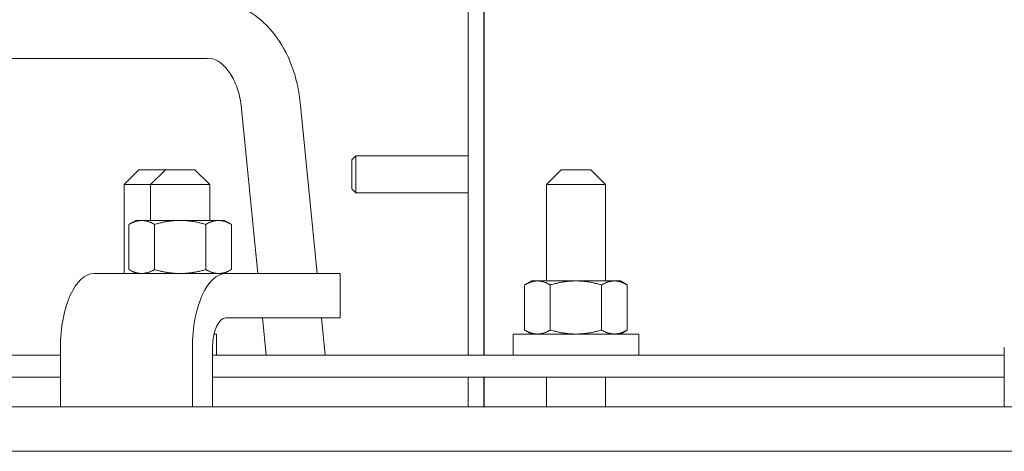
# Model space of a CAD drawing. Header units: inches. Extents: x 1 to 669, y 0 to 417.
# Tile 52 of 256: x 91.66 to 99.98, y 264.78 to 268.42. Entities that reach past the tile are written whole.
import ezdxf

# ---------------------------------------------------------------- set-up
doc = ezdxf.new("R2010")
doc.units = ezdxf.units.IN
doc.header["$LTSCALE"] = 12
doc.header["$MEASUREMENT"] = 0
doc.layers.get('0').update_dxf_attribs({"linetype": 'CONTINUOUS'})
doc.layers.add('X', color=1, linetype='CONTINUOUS')

msp = doc.modelspace()

# ---------------------------------------------------------------- linework, layer by layer
at = {"lineweight": 0}
for p, q in [((93.23278, 268.09069), (90.3776, 268.09069)), ((93.67335, 266.27576), (93.53255, 267.69264)), ((94.17335, 266.27576), (94.03255, 267.69264)), ((92.66766, 267.15076), (92.54266, 267.02576)), ((92.66766, 267.15076), (92.89119, 267.15076)), ((92.89119, 267.15076), (92.76619, 267.02576)), ((92.89119, 267.15076), (93.14119, 267.15076)), ((93.14119, 267.15076), (93.26619, 267.02576)), ((96.23332, 267.15076), (96.10832, 267.02576)), ((96.23332, 267.15076), (96.48332, 267.15076)), ((96.48332, 267.15076), (96.60832, 267.02576)), ((92.76619, 267.02576), (92.54266, 267.02576)), ((92.54266, 266.27576), (92.54266, 267.02576)), ((93.26619, 267.02576), (92.76619, 267.02576)), ((92.76619, 266.72376), (92.76619, 267.02576)), ((93.26619, 266.72376), (93.26619, 267.02576)), ((96.60832, 267.02576), (96.10832, 267.02576)), ((96.10832, 266.21326), (96.10832, 267.02576)), ((96.60832, 266.21326), (96.60832, 267.02576)), ((92.64119, 266.72376), (92.58317, 266.69026)), ((92.69143, 266.72376), (92.64119, 266.72376)), ((93.01619, 266.72376), (92.69143, 266.72376)), ((93.34095, 266.72376), (93.01619, 266.72376)), ((93.39119, 266.72376), (93.34095, 266.72376)), ((93.39119, 266.72376), (93.4492, 266.69026)), ((92.58317, 266.69026), (92.58317, 266.30925)), ((92.79968, 266.69026), (92.79968, 266.30925)), ((93.23269, 266.69026), (93.23269, 266.30925)), ((93.4492, 266.69026), (93.4492, 266.30925)), ((92.64119, 266.27576), (92.58317, 266.30925)), ((93.39119, 266.27576), (93.4492, 266.30925)), ((92.28906, 266.27576), (93.40282, 266.27576)), ((94.36755, 266.27576), (93.40282, 266.27576)), ((94.36755, 265.90076), (94.36755, 266.27576)), ((95.98328, 266.21326), (95.92527, 266.17976)), ((95.92527, 265.79875), (95.92527, 266.17976)), ((96.03352, 266.21326), (95.98328, 266.21326)), ((96.35828, 266.21326), (96.03352, 266.21326)), ((96.14177, 265.79875), (96.14177, 266.17976)), ((96.68304, 266.21326), (96.35828, 266.21326)), ((96.57479, 265.79875), (96.57479, 266.17976)), ((96.73328, 266.21326), (96.68304, 266.21326)), ((96.73328, 266.21326), (96.79129, 266.17976)), ((96.79129, 265.79875), (96.79129, 266.17976)), ((93.40282, 265.90076), (94.36755, 265.90076)), ((93.74167, 265.58826), (93.71062, 265.90076)), ((94.24167, 265.58826), (94.21062, 265.90076)), ((93.32416, 265.76526), (93.30193, 265.76526)), ((93.32416, 265.76526), (93.32416, 265.58826)), ((96.88978, 265.76526), (95.82678, 265.76526)), ((95.82678, 265.76526), (95.82678, 265.58826)), ((95.98328, 265.76526), (95.92527, 265.79875)), ((96.73328, 265.76526), (96.79129, 265.79875)), ((96.88978, 265.76526), (96.88978, 265.58826)), ((92.00532, 265.15076), (92.00532, 265.65076)), ((93.11908, 265.65076), (93.11908, 265.15076)), ((93.28932, 265.15076), (93.28932, 265.65076)), ((99.97539, 265.15076), (99.97539, 265.65076)), ((86.68046, 265.58826), (92.00532, 265.58826)), ((93.28932, 265.58826), (94.43035, 265.58826)), ((99.97539, 265.58826), (94.43035, 265.58826)), ((92.00532, 265.40076), (86.68046, 265.40076)), ((94.43035, 265.40076), (93.28932, 265.40076)), ((94.43035, 265.40076), (99.97539, 265.40076)), ((96.10832, 265.15076), (96.10832, 265.40076)), ((96.60832, 265.15076), (96.60832, 265.40076)), ((132.76366, 265.15076), (77.36042, 265.15076)), ((77.36042, 264.77576), (132.76366, 264.77576))]:
    msp.add_line(p, q, dxfattribs=at)
for centre, major_axis, ratio, start_param, end_param in [((93.25738, 268.33826), (-0.04874, -0.2452), 0.7002253, 0.1382848, 0.2085244), ((93.40282, 265.65076), (0, 0.625), 0.4539905, 0, 1.5707963)]:
    msp.add_ellipse(centre, major_axis=major_axis, ratio=ratio, start_param=start_param, end_param=end_param, dxfattribs=at)
at = {"lineweight": 0, "extrusion": (3.91276e-16, -5.50924e-32, -1)}
msp.add_ellipse((92.28906, 265.65076), major_axis=(0, 0.625), ratio=0.4539905, start_param=-1.5707963, end_param=0, dxfattribs=at)
at = {"lineweight": 0, "extrusion": (2.44548e-16, 2.69688e-32, -1)}
msp.add_ellipse((93.40282, 265.65076), major_axis=(0, 0.25), ratio=0.4539905, start_param=-1.5707963, end_param=0, dxfattribs=at)
at = {"lineweight": 0}
for points, knots in [([(93.28815, 268.58567), (93.36673, 268.5818), (93.44549, 268.56259), (93.59228, 268.49726), (93.66182, 268.44995), (93.78856, 268.33044), (93.84596, 268.25509), (93.9418, 268.08265), (93.97976, 267.98207), (94.01793, 267.81743), (94.02752, 267.7552), (94.03255, 267.69264)], [0, 0, 0, 0, 0.2749196, 0.2749196, 0.5558629, 0.5558629, 0.8597459, 0.8597459, 1.186249, 1.186249, 1.3749383, 1.3749383, 1.3749383, 1.3749383]), ([(93.53255, 267.69264), (93.52573, 267.74487), (93.51358, 267.79594), (93.48133, 267.88729), (93.46083, 267.92882), (93.41683, 267.99626), (93.39291, 268.0233), (93.34737, 268.06251), (93.32553, 268.07502), (93.28385, 268.09104), (93.26498, 268.09323), (93.24524, 268.0913)], [0, 0, 0, 0, 0.16029949, 0.16029949, 0.3195954, 0.3195954, 0.47501792, 0.47501792, 0.63187276, 0.63187276, 0.82003231, 0.82003231, 0.82003231, 0.82003231])]:
    msp.add_open_spline(points, degree=3, knots=knots, dxfattribs=at)
for points in [[(92.69143, 266.72376), (92.64119, 266.72376), (92.58317, 266.69026)], [(92.79968, 266.69026), (92.74167, 266.72376), (92.69143, 266.72376)], [(93.01619, 266.72376), (92.91571, 266.72376), (92.79968, 266.69026)], [(93.23269, 266.69026), (93.11667, 266.72376), (93.01619, 266.72376)], [(93.34095, 266.72376), (93.29071, 266.72376), (93.23269, 266.69026)], [(93.4492, 266.69026), (93.39119, 266.72376), (93.34095, 266.72376)], [(92.58317, 266.30925), (92.64119, 266.27576), (92.69143, 266.27576)], [(92.69143, 266.27576), (92.74167, 266.27576), (92.79968, 266.30925)], [(92.79968, 266.30925), (92.91571, 266.27576), (93.01619, 266.27576)], [(93.01619, 266.27576), (93.11667, 266.27576), (93.23269, 266.30925)], [(93.23269, 266.30925), (93.29071, 266.27576), (93.34095, 266.27576)], [(93.34095, 266.27576), (93.39119, 266.27576), (93.4492, 266.30925)], [(96.03352, 266.21326), (95.98328, 266.21326), (95.92527, 266.17976)], [(96.14177, 266.17976), (96.08376, 266.21326), (96.03352, 266.21326)], [(96.35828, 266.21326), (96.2578, 266.21326), (96.14177, 266.17976)], [(96.57479, 266.17976), (96.45876, 266.21326), (96.35828, 266.21326)], [(96.68304, 266.21326), (96.6328, 266.21326), (96.57479, 266.17976)], [(96.79129, 266.17976), (96.73328, 266.21326), (96.68304, 266.21326)], [(95.92527, 265.79875), (95.98328, 265.76526), (96.03352, 265.76526)], [(96.03352, 265.76526), (96.08376, 265.76526), (96.14177, 265.79875)], [(96.14177, 265.79875), (96.2578, 265.76526), (96.35828, 265.76526)], [(96.35828, 265.76526), (96.45876, 265.76526), (96.57479, 265.79875)], [(96.57479, 265.79875), (96.6328, 265.76526), (96.68304, 265.76526)], [(96.68304, 265.76526), (96.73328, 265.76526), (96.79129, 265.79875)]]:
    msp.add_rational_spline(points, [1, 1.0379548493, 1], degree=2, dxfattribs=at)
at = {"layer": 'X', "lineweight": 0}
for p, q in [((95.44716, 265.58826), (95.44716, 272.73826)), ((95.58316, 272.72576), (95.58316, 265.58826)), ((95.58166, 265.58826), (95.58166, 272.64576)), ((94.46616, 267.23646), (94.49921, 267.26951)), ((94.46616, 267.11326), (94.46616, 267.23646)), ((94.49921, 267.11326), (94.49921, 267.26951)), ((94.49921, 267.26951), (95.44716, 267.26951)), ((94.46616, 266.99006), (94.46616, 267.11326)), ((94.49921, 266.95701), (94.49921, 267.11326)), ((94.46616, 266.99006), (94.49921, 266.95701)), ((94.49921, 266.95701), (95.44716, 266.95701)), ((95.44716, 265.15076), (95.44716, 265.40076)), ((95.58166, 265.15076), (95.58166, 265.40076)), ((95.58316, 265.40076), (95.58316, 265.15076))]:
    msp.add_line(p, q, dxfattribs=at)

doc.saveas('drawing.dxf')
